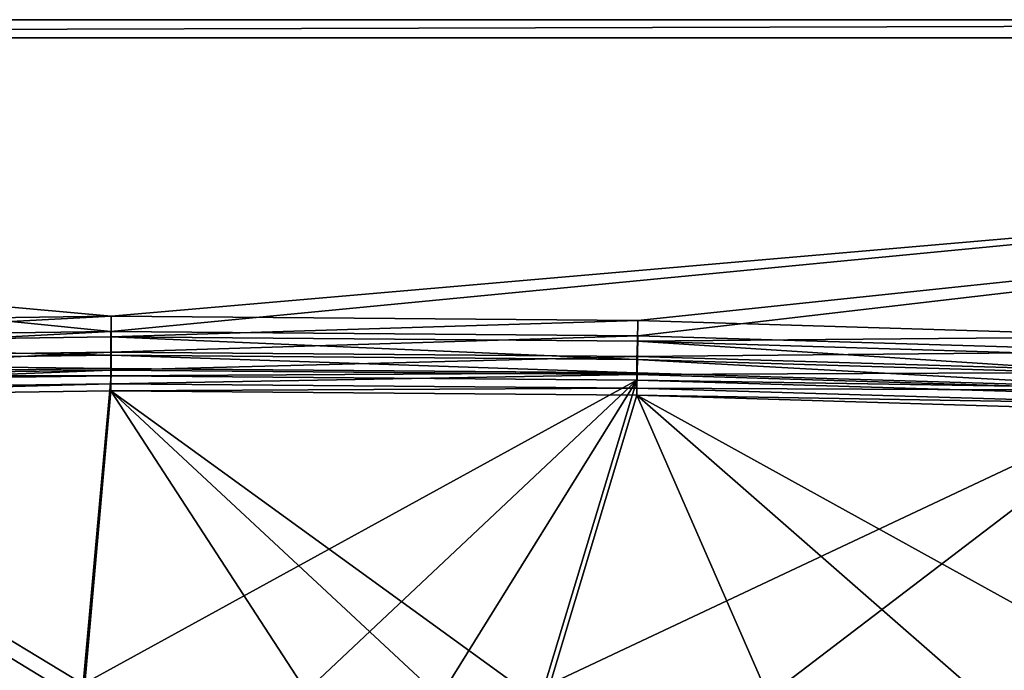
# Model space of a CAD drawing. Header units: metres. Extents: x 0 to 1050, y 0 to 700.
# Tile 42 of 50: x 499 to 662, y 592 to 700. Entities that reach past the tile are written whole.
import ezdxf

# ---------------------------------------------------------------- set-up
doc = ezdxf.new("R2010")
doc.units = ezdxf.units.M

msp = doc.modelspace()

# ---------------------------------------------------------------- linework, layer by layer
at = {"layer": 'None'}
for points in [[(1050, 700, -40), (0, 700, -40), (1050, 700)], [(0, 700, -40), (0, 700), (1050, 700)], [(3, 697, -40), (0, 700, -40), (1050, 700, -40)], [(427.071716, 647.19458), (514.344238, 648.376831), (0, 700)], [(0, 700), (514.344238, 648.376831), (1050, 700)], [(1047, 697, -40), (3, 697, -40), (1050, 700, -40)], [(514.344238, 648.376831), (601.621826, 647.65863), (1050, 700)], [(1050, 700), (601.621826, 647.65863), (688.863098, 645.040222)], [(1047, 697, -3), (3, 697, -3), (1047, 697, -40)], [(3, 697, -3), (3, 697, -40), (1047, 697, -40)], [(1047, 697, -3), (514.384888, 650.894226, -3), (3, 697, -3)], [(514.384888, 650.894226, -3), (427.160278, 649.714783, -3), (3, 697, -3)], [(601.614563, 650.176514, -3), (514.384888, 650.894226, -3), (1047, 697, -3)], [(688.807983, 647.56189, -3), (601.614563, 650.176514, -3), (1047, 697, -3)], [(427.160278, 649.714783, -3), (514.384888, 650.894226, -3), (427.244446, 646.295593, -3.603074)], [(427.244446, 646.295593, -3.603074), (514.384888, 650.894226, -3), (514.393982, 647.47406, -3.603074)], [(514.384888, 650.894226, -3), (601.614563, 650.176514, -3), (514.393982, 647.47406, -3.603074)], [(514.393982, 647.47406, -3.603074), (601.614563, 650.176514, -3), (601.548523, 646.756897, -3.603074)], [(601.614563, 650.176514, -3), (688.807983, 647.56189, -3), (601.548523, 646.756897, -3.603074)], [(514.344238, 648.376831), (427.071716, 647.19458), (427.156036, 643.775391, -0.603074)], [(514.353333, 644.956665, -0.603074), (514.344238, 648.376831), (427.156036, 643.775391, -0.603074)], [(514.393982, 647.47406, -3.603074), (514.401917, 644.46637, -5.339556), (427.244446, 646.295593, -3.603074)], [(601.621826, 647.65863), (514.344238, 648.376831), (514.353333, 644.956665, -0.603074)], [(601.555725, 644.239014, -0.603074), (601.621826, 647.65863), (514.353333, 644.956665, -0.603074)], [(601.548523, 646.756897, -3.603074), (601.491028, 643.749817, -5.339556), (514.393982, 647.47406, -3.603074)], [(601.491028, 643.749817, -5.339556), (514.401917, 644.46637, -5.339556), (514.393982, 647.47406, -3.603074)], [(601.548523, 646.756897, -3.603074), (688.807983, 647.56189, -3), (688.668274, 644.144531, -3.603074)], [(688.863098, 645.040222), (601.621826, 647.65863), (601.555725, 644.239014, -0.603074)], [(514.401917, 644.46637, -5.339556), (427.31781, 643.288818, -5.339556), (427.244446, 646.295593, -3.603074)], [(688.545471, 641.139404, -5.339556), (601.491028, 643.749817, -5.339556), (601.548523, 646.756897, -3.603074)], [(688.668274, 644.144531, -3.603074), (688.545471, 641.139404, -5.339556), (601.548523, 646.756897, -3.603074)], [(427.229492, 640.768616, -2.339556), (514.353333, 644.956665, -0.603074), (427.156036, 643.775391, -0.603074)], [(427.229492, 640.768616, -2.339556), (514.361328, 641.948975, -2.339556), (514.353333, 644.956665, -0.603074)], [(514.407837, 642.234009, -8), (427.31781, 643.288818, -5.339556), (514.401917, 644.46637, -5.339556)], [(514.361328, 641.948975, -2.339556), (601.555725, 644.239014, -0.603074), (514.353333, 644.956665, -0.603074)], [(601.555725, 644.239014, -0.603074), (514.361328, 641.948975, -2.339556), (601.49823, 641.231873, -2.339556)], [(601.448425, 641.517822, -8), (514.401917, 644.46637, -5.339556), (601.491028, 643.749817, -5.339556)], [(601.448425, 641.517822, -8), (514.407837, 642.234009, -8), (514.401917, 644.46637, -5.339556)], [(688.723267, 641.622864, -0.603074), (601.555725, 644.239014, -0.603074), (601.49823, 641.231873, -2.339556)], [(688.723267, 641.622864, -0.603074), (688.863098, 645.040222), (601.555725, 644.239014, -0.603074)], [(514.407837, 642.234009, -8), (427.372253, 641.057129, -8), (427.31781, 643.288818, -5.339556)], [(688.454285, 638.908875, -8), (601.448425, 641.517822, -8), (601.491028, 643.749817, -5.339556)], [(601.491028, 643.749817, -5.339556), (688.545471, 641.139404, -5.339556), (688.454285, 638.908875, -8)], [(427.284058, 638.536926, -5), (514.361328, 641.948975, -2.339556), (427.229492, 640.768616, -2.339556)], [(514.361328, 641.948975, -2.339556), (427.284058, 638.536926, -5), (514.36731, 639.716614, -5)], [(514.411804, 641.046204, -11.263518), (427.349487, 639.868408, -11.263518), (427.372253, 641.057129, -8)], [(509.75943, 589.953064, -300.939819), (427.349487, 639.868408, -11.263518), (514.411804, 641.046204, -11.263518)], [(514.411804, 641.046204, -11.263518), (427.372253, 641.057129, -8), (514.407837, 642.234009, -8)], [(514.411804, 641.046204, -11.263518), (601.479187, 640.329224, -11.263518), (509.75943, 589.953064, -300.939819)], [(601.49823, 641.231873, -2.339556), (514.361328, 641.948975, -2.339556), (514.36731, 639.716614, -5)], [(514.36731, 639.716614, -5), (601.455566, 638.999939, -5), (601.49823, 641.231873, -2.339556)], [(601.448425, 641.517822, -8), (514.411804, 641.046204, -11.263518), (514.407837, 642.234009, -8)], [(601.479187, 640.329224, -11.263518), (514.411804, 641.046204, -11.263518), (601.448425, 641.517822, -8)], [(688.454285, 638.908875, -8), (601.479187, 640.329224, -11.263518), (601.448425, 641.517822, -8)], [(601.455566, 638.999939, -5), (688.600342, 638.617737, -2.339556), (601.49823, 641.231873, -2.339556)], [(601.49823, 641.231873, -2.339556), (688.600342, 638.617737, -2.339556), (688.723267, 641.622864, -0.603074)], [(427.284058, 638.536926, -5), (427.261108, 637.348206, -8.263518), (514.36731, 639.716614, -5)], [(427.261108, 637.348206, -8.263518), (514.371277, 638.528809, -8.263518), (514.36731, 639.716614, -5)], [(443.525238, 569.742004, -410.93985), (427.349487, 639.868408, -11.263518), (509.75943, 589.953064, -300.939819)], [(601.479187, 640.329224, -11.263518), (547.930542, 589.915894, -300.93985), (509.75943, 589.953064, -300.939819)], [(514.36731, 639.716614, -5), (514.371277, 638.528809, -8.263518), (601.455566, 638.999939, -5)], [(570.032959, 589.725769, -300.93985), (547.930542, 589.915894, -300.93985), (601.479187, 640.329224, -11.263518)], [(586.102112, 589.509827, -300.93985), (570.032959, 589.725769, -300.93985), (601.479187, 640.329224, -11.263518)], [(601.479187, 640.329224, -11.263518), (688.490479, 637.718567, -11.263518), (586.102112, 589.509827, -300.93985)], [(688.490479, 637.718567, -11.263518), (601.479187, 640.329224, -11.263518), (688.454285, 638.908875, -8)], [(514.371277, 638.528809, -8.263518), (427.261108, 637.348206, -8.263518), (509.772034, 586.998657, -300.418884)], [(547.913391, 586.961548, -300.418884), (514.371277, 638.528809, -8.263518), (509.772034, 586.998657, -300.418884)], [(514.371277, 638.528809, -8.263518), (601.48645, 637.81134, -8.263518), (601.455566, 638.999939, -5)], [(601.48645, 637.81134, -8.263518), (514.371277, 638.528809, -8.263518), (586.056335, 586.555786, -300.418884)], [(586.056335, 586.555786, -300.418884), (514.371277, 638.528809, -8.263518), (569.999268, 586.771545, -300.418884)], [(514.371277, 638.528809, -8.263518), (547.913391, 586.961548, -300.418884), (569.999268, 586.771545, -300.418884)], [(624.193665, 585.781433, -300.418884), (601.48645, 637.81134, -8.263518), (586.056335, 586.555786, -300.418884)], [(688.490479, 637.718567, -11.263518), (624.268066, 588.734863, -300.93985), (586.102112, 589.509827, -300.93985)], [(601.455566, 638.999939, -5), (601.48645, 637.81134, -8.263518), (688.509094, 636.387207, -5)], [(688.509094, 636.387207, -5), (688.600342, 638.617737, -2.339556), (601.455566, 638.999939, -5)], [(624.193665, 585.781433, -300.418884), (662.321716, 584.63855, -300.418884), (601.48645, 637.81134, -8.263518)], [(662.321716, 584.63855, -300.418884), (700.436951, 583.127197, -300.418884), (601.48645, 637.81134, -8.263518)], [(601.48645, 637.81134, -8.263518), (700.436951, 583.127197, -300.418884), (688.54541, 635.196899, -8.263518)], [(601.48645, 637.81134, -8.263518), (688.54541, 635.196899, -8.263518), (688.509094, 636.387207, -5)], [(662.4245, 587.591003, -300.93985), (624.268066, 588.734863, -300.93985), (688.490479, 637.718567, -11.263518)], [(509.772034, 586.998657, -300.418884), (427.261108, 637.348206, -8.263518), (443.586487, 566.788208, -410.418884)]]:
    msp.add_3dface(points, dxfattribs=at)

doc.saveas('drawing.dxf')
